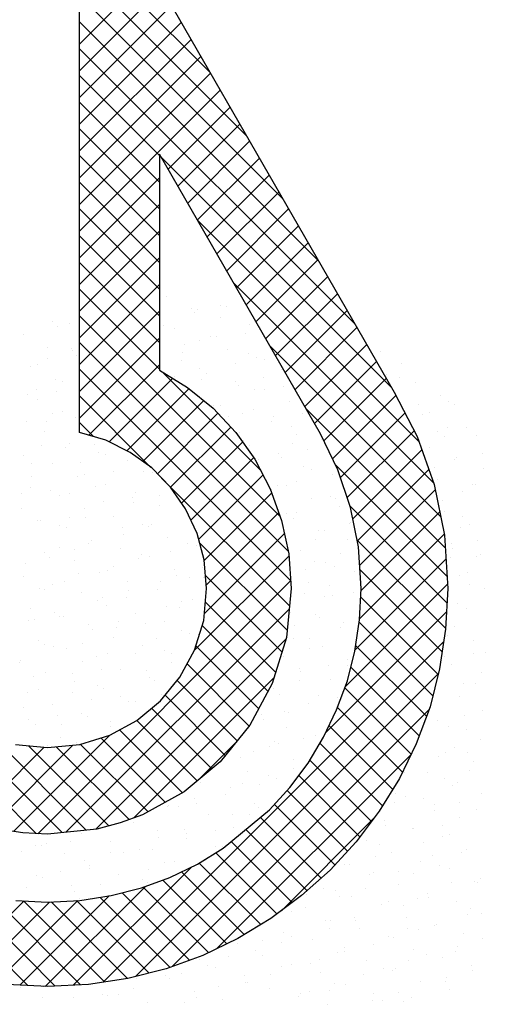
# Model space of a CAD drawing. Extents: x -36528 to 124080, y 290752 to 374852.
# Tile 51 of 66: x 106543 to 107248, y 292616 to 294105. Entities that reach past the tile are written whole.
import ezdxf

# ---------------------------------------------------------------- set-up
doc = ezdxf.new("R2010")
doc.units = 0
doc.header["$LTSCALE"] = 100
doc.layers.get('0').update_dxf_attribs({"linetype": 'CONTINUOUS'})
doc.layers.add('7', color=7, linetype='CONTINUOUS')
doc.layers.add('BL$4----', color=7, linetype='CONTINUOUS')
doc.styles.add('BURO-025', font='BUROFONT.shx', dxfattribs={"height": 250})
doc.styles.add('BURO-035', font='BUROFONT.shx', dxfattribs={"height": 350})
doc.styles.add('BURO-050', font='BUROFONT.shx', dxfattribs={"height": 500})

# ---------------------------------------------------------------- blocks, each defined once
blk = doc.blocks.new('KUIJPERSKLEUR')
at = {"color": 20}
for p, q in [((-172.485, 32.736), (-174.461, 34.712)), ((-171.936, 31.783), (-174.461, 34.308)), ((-174.461, 33.164), (-173.363, 34.262)), ((-174.461, 32.76), (-173.215, 34.005)), ((-171.388, 30.831), (-174.461, 33.903)), ((-174.461, 32.356), (-173.068, 33.749)), ((-170.84, 29.879), (-174.461, 33.499)), ((-174.461, 31.952), (-172.92, 33.492)), ((-174.461, 31.548), (-172.772, 33.236)), ((-170.292, 28.927), (-174.461, 33.095)), ((-174.461, 31.143), (-172.625, 32.979)), ((-174.461, 30.739), (-172.477, 32.723)), ((-173.249, 31.48), (-174.461, 32.691)), ((-174.461, 30.335), (-172.33, 32.466)), ((-173.249, 31.075), (-174.461, 32.287)), ((-173.119, 31.273), (-172.182, 32.21)), ((-173.249, 30.671), (-174.461, 31.883)), ((-172.971, 31.017), (-172.034, 31.953)), ((-172.823, 30.76), (-171.887, 31.697)), ((-173.249, 30.267), (-174.461, 31.479)), ((-169.744, 27.975), (-173.222, 31.452)), ((-172.676, 30.504), (-171.739, 31.44)), ((-174.461, 29.931), (-173.249, 31.143)), ((-172.528, 30.247), (-171.591, 31.184)), ((-173.249, 29.863), (-174.461, 31.075)), ((-172.38, 29.991), (-171.444, 30.927)), ((-174.461, 29.527), (-173.249, 30.738)), ((-173.249, 29.459), (-174.461, 30.671)), ((-172.233, 29.734), (-171.296, 30.671)), ((-169.325, 27.152), (-172.673, 30.5)), ((-172.085, 29.478), (-171.148, 30.414)), ((-174.461, 29.123), (-173.249, 30.334)), ((-173.249, 29.055), (-174.461, 30.266)), ((-171.937, 29.221), (-171.001, 30.158)), ((-174.461, 28.719), (-173.249, 29.93)), ((-173.249, 28.651), (-174.461, 29.862)), ((-171.79, 28.965), (-170.853, 29.901)), ((-171.642, 28.709), (-170.706, 29.645)), ((-174.461, 28.315), (-173.249, 29.526)), ((-169.106, 26.529), (-172.125, 29.547)), ((-173.249, 28.247), (-174.461, 29.458)), ((-171.494, 28.452), (-170.558, 29.389)), ((-174.461, 27.911), (-173.249, 29.122)), ((-171.423, 26.016), (-174.461, 29.054)), ((-171.347, 28.196), (-170.41, 29.132)), ((-171.199, 27.939), (-170.263, 28.876)), ((-174.461, 27.506), (-173.249, 28.718)), ((-171.298, 25.488), (-174.461, 28.65)), ((-171.051, 27.683), (-170.115, 28.619)), ((-168.997, 26.016), (-171.576, 28.594)), ((-174.317, 27.246), (-173.249, 28.314)), ((-170.904, 27.426), (-169.967, 28.363)), ((-171.266, 25.051), (-174.461, 28.246)), ((-171.722, 26.72), (-173.21, 28.208)), ((-174.012, 27.147), (-173.05, 28.109)), ((-170.762, 27.164), (-169.82, 28.106)), ((-173.743, 27.012), (-172.802, 27.952)), ((-173.379, 26.76), (-174.461, 27.842)), ((-173.502, 26.849), (-172.579, 27.771)), ((-170.631, 26.891), (-169.674, 27.848)), ((-173.282, 26.665), (-172.367, 27.58)), ((-168.928, 25.542), (-171.028, 27.642)), ((-170.512, 26.606), (-169.536, 27.582)), ((-174.249, 27.226), (-174.461, 27.438)), ((-173.083, 26.46), (-172.172, 27.37)), ((-170.411, 26.303), (-169.398, 27.316)), ((-172.916, 26.222), (-171.994, 27.144)), ((-170.326, 25.984), (-169.282, 27.028)), ((-172.773, 25.961), (-171.826, 26.908)), ((-168.899, 25.109), (-170.584, 26.794)), ((-170.256, 25.65), (-169.177, 26.729)), ((-171.284, 24.665), (-173.219, 26.6)), ((-172.656, 25.674), (-171.683, 26.647)), ((-172.574, 25.352), (-171.551, 26.375)), ((-170.219, 25.282), (-169.08, 26.421)), ((-172.54, 24.982), (-171.445, 26.077)), ((-168.9, 24.706), (-170.367, 26.173)), ((-170.199, 24.898), (-169.012, 26.085)), ((-172.572, 24.546), (-171.358, 25.759)), ((-168.92, 24.322), (-170.258, 25.659)), ((-170.223, 24.47), (-168.943, 25.75)), ((-171.32, 24.297), (-172.642, 25.619)), ((-172.719, 23.995), (-171.289, 25.424)), ((-170.294, 23.995), (-168.917, 25.372)), ((-168.973, 23.971), (-170.215, 25.213)), ((-174.724, 21.235), (-178.63, 25.141)), ((-175.09, 21.219), (-171.266, 25.044)), ((-171.397, 23.97), (-172.553, 25.126)), ((-170.438, 23.447), (-168.892, 24.993)), ((-175.114, 21.221), (-178.635, 24.743)), ((-169.034, 23.627), (-170.205, 24.798)), ((-174.664, 21.241), (-171.289, 24.617)), ((-171.493, 23.662), (-172.555, 24.724)), ((-170.736, 22.745), (-168.907, 24.574)), ((-171.609, 23.374), (-172.605, 24.37)), ((-169.115, 23.304), (-170.229, 24.418)), ((-174.213, 21.289), (-171.337, 24.164)), ((-174.103, 18.973), (-168.949, 24.127)), ((-171.749, 23.11), (-172.699, 24.06)), ((-169.21, 22.995), (-170.283, 24.068)), ((-171.892, 22.848), (-172.832, 23.788)), ((-169.32, 22.701), (-170.356, 23.737)), ((-173.64, 21.457), (-171.52, 23.578)), ((-173.613, 19.06), (-169.03, 23.643)), ((-172.073, 22.625), (-172.984, 23.537)), ((-169.444, 22.421), (-170.447, 23.424)), ((-172.254, 22.402), (-173.166, 23.314)), ((-172.457, 22.201), (-173.372, 23.116)), ((-173.06, 19.208), (-169.171, 23.097)), ((-169.576, 22.149), (-170.557, 23.13)), ((-172.903, 21.839), (-173.855, 22.791)), ((-172.678, 22.018), (-173.592, 22.932)), ((-169.723, 21.892), (-170.684, 22.853)), ((-174.358, 21.273), (-175.756, 22.671)), ((-175.46, 21.254), (-174.002, 22.711)), ((-173.163, 21.695), (-174.137, 22.668)), ((-176.101, 21.421), (-174.996, 22.526)), ((-175.794, 21.324), (-174.56, 22.557)), ((-174.018, 21.337), (-175.229, 22.548)), ((-173.708, 21.432), (-174.81, 22.534)), ((-173.423, 21.551), (-174.443, 22.571)), ((-172.66, 22.033), (-172.094, 22.599)), ((-169.878, 21.642), (-170.822, 22.587)), ((-172.386, 19.479), (-169.444, 22.42)), ((-170.044, 21.405), (-170.974, 22.334)), ((-170.217, 21.173), (-171.143, 22.099)), ((-170.404, 20.956), (-171.32, 21.872)), ((-170.598, 20.746), (-171.512, 21.66)), ((-170.804, 20.548), (-171.722, 21.466)), ((-171.405, 20.055), (-170.011, 21.449)), ((-171.017, 20.357), (-171.944, 21.284)), ((-171.241, 20.177), (-172.166, 21.102)), ((-171.473, 20.005), (-172.399, 20.931)), ((-174.554, 18.927), (-172.766, 20.715)), ((-171.716, 19.844), (-172.648, 20.775)), ((-175.24, 18.922), (-176.961, 20.643)), ((-171.968, 19.692), (-172.918, 20.641)), ((-174.977, 18.908), (-173.463, 20.422)), ((-172.506, 19.421), (-173.495, 20.41)), ((-172.233, 19.552), (-173.199, 20.518)), ((-174.826, 18.913), (-176.301, 20.388)), ((-174.442, 18.933), (-175.772, 20.263)), ((-175.36, 18.929), (-174.012, 20.277)), ((-172.794, 19.305), (-173.814, 20.325)), ((-176.408, 19.094), (-175.298, 20.203)), ((-176.078, 19.019), (-174.912, 20.185)), ((-175.728, 18.965), (-174.485, 20.208)), ((-174.082, 18.976), (-175.309, 20.204)), ((-173.731, 19.03), (-174.888, 20.187)), ((-173.408, 19.111), (-174.504, 20.207)), ((-173.09, 19.197), (-174.149, 20.256))]:
    blk.add_line(p, q, dxfattribs=at)
at = {"color": 161}
for p, q in [((-173.139, 29.353), (-173.139, 29.353)), ((-172.328, 29.216), (-172.328, 29.216)), ((-172.762, 29.162), (-172.762, 29.162)), ((-172.713, 29.098), (-172.713, 29.098)), ((-172.673, 29.143), (-172.673, 29.143)), ((-172.23, 29.194), (-172.23, 29.194)), ((-174.868, 28.962), (-174.868, 28.962)), ((-174.613, 28.936), (-174.613, 28.936)), ((-172.327, 29.035), (-172.327, 29.035)), ((-171.886, 28.916), (-171.886, 28.916)), ((-175.314, 28.767), (-175.314, 28.767)), ((-174.796, 28.893), (-174.796, 28.893)), ((-171.942, 28.79), (-171.942, 28.79)), ((-169.904, 28.517), (-169.904, 28.517)), ((-169.59, 28.326), (-169.59, 28.326)), ((-169.617, 28.114), (-169.617, 28.114)), ((-169.379, 28.041), (-169.379, 28.041)), ((-169.002, 27.85), (-169.002, 27.85)), ((-168.885, 27.76), (-168.885, 27.76)), ((-168.781, 27.71), (-168.781, 27.71)), ((-169.166, 27.592), (-169.166, 27.592)), ((-168.598, 27.357), (-168.598, 27.357)), ((-168.457, 27.236), (-168.457, 27.236)), ((-168.357, 26.976), (-168.357, 26.976)), ((-168.346, 26.749), (-168.346, 26.749)), ((-168.511, 26.497), (-168.511, 26.497)), ((-168.467, 26.499), (-168.467, 26.499)), ((-168.488, 20.495), (-168.488, 20.495)), ((-168.44, 20.476), (-168.44, 20.476)), ((-168.387, 20.538), (-168.387, 20.538)), ((-168.377, 20.008), (-168.377, 20.008)), ((-168.644, 19.712), (-168.644, 19.712)), ((-168.749, 19.518), (-168.749, 19.518)), ((-168.364, 19.636), (-168.364, 19.636)), ((-168.766, 19.438), (-168.766, 19.438)), ((-168.974, 19.344), (-168.974, 19.344)), ((-168.533, 19.225), (-168.533, 19.225)), ((-168.518, 19.157), (-168.518, 19.157)), ((-169.299, 18.984), (-169.299, 18.984)), ((-168.922, 18.984), (-168.922, 18.984)), ((-168.904, 19.039), (-168.904, 19.039)), ((-168.864, 18.857), (-168.864, 18.857)), ((-170.023, 18.697), (-170.023, 18.697)), ((-169.876, 18.692), (-169.876, 18.692)), ((-169.565, 18.688), (-169.565, 18.688)), ((-169.432, 18.742), (-169.432, 18.742))]:
    blk.add_line(p, q, dxfattribs=at)
at = {"color": 163}
for p, q in [((-173.183, 28.901), (-173.183, 28.901)), ((-173.029, 28.866), (-173.029, 28.866)), ((-170.366, 28.774), (-170.366, 28.774)), ((-172.868, 28.619), (-172.868, 28.619)), ((-172.651, 28.675), (-172.651, 28.675)), ((-172.482, 28.737), (-172.482, 28.737)), ((-172.386, 28.74), (-172.386, 28.74)), ((-174.937, 28.576), (-174.937, 28.576)), ((-174.58, 28.559), (-174.58, 28.559)), ((-174.565, 28.532), (-174.565, 28.532)), ((-172.896, 28.498), (-172.896, 28.498)), ((-172.217, 28.548), (-172.217, 28.548)), ((-171.904, 28.482), (-171.904, 28.482)), ((-175.09, 28.317), (-175.09, 28.317)), ((-174.951, 28.414), (-174.951, 28.414)), ((-174.502, 28.449), (-174.502, 28.449)), ((-172.918, 28.379), (-172.918, 28.379)), ((-172.098, 28.336), (-172.098, 28.336)), ((-171.775, 28.429), (-171.775, 28.429)), ((-171.655, 28.387), (-171.655, 28.387)), ((-175.204, 28.28), (-175.204, 28.28)), ((-172.637, 28.258), (-172.637, 28.258)), ((-172.541, 28.188), (-172.541, 28.188)), ((-171.398, 28.238), (-171.398, 28.238)), ((-169.821, 28.161), (-169.821, 28.161)), ((-174.827, 28.089), (-174.827, 28.089)), ((-174.72, 28.053), (-174.72, 28.053)), ((-173.023, 28.14), (-173.023, 28.14)), ((-172.608, 28.094), (-172.608, 28.094)), ((-172.106, 28.061), (-172.106, 28.061)), ((-171.673, 28.121), (-171.673, 28.121)), ((-175.246, 27.863), (-175.246, 27.863)), ((-175.106, 27.935), (-175.106, 27.935)), ((-174.803, 27.913), (-174.803, 27.913)), ((-172.059, 28.003), (-172.059, 28.003)), ((-171.811, 27.933), (-171.811, 27.933)), ((-171.665, 27.942), (-171.665, 27.942)), ((-171.367, 27.983), (-171.367, 27.983)), ((-175.093, 27.793), (-175.093, 27.793)), ((-171.288, 27.751), (-171.288, 27.751)), ((-169.329, 27.71), (-169.329, 27.71)), ((-174.875, 27.574), (-174.875, 27.574)), ((-174.716, 27.602), (-174.716, 27.602)), ((-172.43, 27.701), (-172.43, 27.701)), ((-172.321, 27.691), (-172.321, 27.691)), ((-171.996, 27.574), (-171.996, 27.574)), ((-171.828, 27.642), (-171.828, 27.642)), ((-171.08, 27.579), (-171.08, 27.579)), ((-175.261, 27.456), (-175.261, 27.456)), ((-174.959, 27.459), (-174.959, 27.459)), ((-174.515, 27.51), (-174.515, 27.51)), ((-172.213, 27.524), (-172.213, 27.524)), ((-171.554, 27.455), (-171.554, 27.455)), ((-171.524, 27.529), (-171.524, 27.529)), ((-169.269, 27.554), (-169.269, 27.554)), ((-174.983, 27.306), (-174.983, 27.306)), ((-172.033, 27.287), (-172.033, 27.287)), ((-171.249, 27.387), (-171.249, 27.387)), ((-171.177, 27.264), (-171.177, 27.264)), ((-169.042, 27.307), (-169.042, 27.307)), ((-168.892, 27.363), (-168.892, 27.363)), ((-174.606, 27.115), (-174.606, 27.115)), ((-171.982, 27.163), (-171.982, 27.163)), ((-171.236, 27.126), (-171.236, 27.126)), ((-170.792, 27.176), (-170.792, 27.176)), ((-168.935, 27.231), (-168.935, 27.231)), ((-175.03, 27.095), (-175.03, 27.095)), ((-174.672, 27.056), (-174.672, 27.056)), ((-174.228, 27.106), (-174.228, 27.106)), ((-174.171, 26.988), (-174.171, 26.988)), ((-171.885, 27.087), (-171.885, 27.087)), ((-171.444, 26.968), (-171.444, 26.968)), ((-171.018, 27.026), (-171.018, 27.026)), ((-169.158, 27.067), (-169.158, 27.067)), ((-175.313, 26.938), (-175.313, 26.938)), ((-175.181, 26.814), (-175.181, 26.814)), ((-174.872, 26.819), (-174.872, 26.819)), ((-174.451, 26.84), (-174.451, 26.84)), ((-174.066, 26.958), (-174.066, 26.958)), ((-173.729, 26.868), (-173.729, 26.868)), ((-171.746, 26.884), (-171.746, 26.884)), ((-171.404, 26.908), (-171.404, 26.908)), ((-168.781, 26.876), (-168.781, 26.876)), ((-168.754, 26.903), (-168.754, 26.903)), ((-173.94, 26.703), (-173.94, 26.703)), ((-173.487, 26.703), (-173.487, 26.703)), ((-173.352, 26.677), (-173.352, 26.677)), ((-171.067, 26.777), (-171.067, 26.777)), ((-170.949, 26.722), (-170.949, 26.722)), ((-169.09, 26.752), (-169.09, 26.752)), ((-175.184, 26.616), (-175.184, 26.616)), ((-174.495, 26.628), (-174.495, 26.628)), ((-174.384, 26.652), (-174.384, 26.652)), ((-171.173, 26.547), (-171.173, 26.547)), ((-170.632, 26.65), (-170.632, 26.65)), ((-169.048, 26.58), (-169.048, 26.58)), ((-175.203, 26.451), (-175.203, 26.451)), ((-174.894, 26.41), (-174.894, 26.41)), ((-174.22, 26.479), (-174.22, 26.479)), ((-174.06, 26.501), (-174.06, 26.501)), ((-173.619, 26.381), (-173.619, 26.381)), ((-171.902, 26.43), (-171.902, 26.43)), ((-171.559, 26.429), (-171.559, 26.429)), ((-171.458, 26.48), (-171.458, 26.48)), ((-171.333, 26.481), (-171.333, 26.481)), ((-168.671, 26.389), (-168.671, 26.389)), ((-175.338, 26.36), (-175.338, 26.36)), ((-174.762, 26.332), (-174.762, 26.332)), ((-174.606, 26.361), (-174.606, 26.361)), ((-174.097, 26.249), (-174.097, 26.249)), ((-173.653, 26.299), (-173.653, 26.299)), ((-173.642, 26.224), (-173.642, 26.224)), ((-173.256, 26.342), (-173.256, 26.342)), ((-170.956, 26.29), (-170.956, 26.29)), ((-170.661, 26.318), (-170.661, 26.318)), ((-170.594, 26.292), (-170.594, 26.292)), ((-168.976, 26.257), (-168.976, 26.257)), ((-175.339, 26.137), (-175.339, 26.137)), ((-174.385, 26.141), (-174.385, 26.141)), ((-173.242, 26.19), (-173.242, 26.19)), ((-172.856, 26.137), (-172.856, 26.137)), ((-171.328, 26.068), (-171.328, 26.068)), ((-171.171, 26.076), (-171.171, 26.076)), ((-170.521, 26.163), (-170.521, 26.163)), ((-168.937, 26.093), (-168.937, 26.093)), ((-175.092, 25.964), (-175.092, 25.964)), ((-175.05, 25.956), (-175.05, 25.956)), ((-174.606, 26.007), (-174.606, 26.007)), ((-174.375, 26), (-174.375, 26)), ((-173.95, 26.014), (-173.95, 26.014)), ((-171.223, 25.994), (-171.223, 25.994)), ((-170.364, 25.931), (-170.364, 25.931)), ((-168.666, 26.019), (-168.666, 26.019)), ((-174.761, 25.882), (-174.761, 25.882)), ((-174.651, 25.844), (-174.651, 25.844)), ((-173.809, 25.845), (-173.809, 25.845)), ((-173.508, 25.894), (-173.508, 25.894)), ((-173.411, 25.863), (-173.411, 25.863)), ((-173.365, 25.895), (-173.365, 25.895)), ((-170.846, 25.803), (-170.846, 25.803)), ((-170.749, 25.813), (-170.749, 25.813)), ((-170.374, 25.915), (-170.374, 25.915)), ((-168.689, 25.854), (-168.689, 25.854)), ((-168.56, 25.902), (-168.56, 25.902)), ((-174.274, 25.654), (-174.274, 25.654)), ((-173.796, 25.745), (-173.796, 25.745)), ((-173.131, 25.703), (-173.131, 25.703)), ((-171.327, 25.623), (-171.327, 25.623)), ((-170.883, 25.673), (-170.883, 25.673)), ((-170.411, 25.676), (-170.411, 25.676)), ((-168.435, 25.657), (-168.435, 25.657)), ((-174.982, 25.477), (-174.982, 25.477)), ((-174.763, 25.553), (-174.763, 25.553)), ((-174.53, 25.521), (-174.53, 25.521)), ((-174.319, 25.603), (-174.319, 25.603)), ((-173.839, 25.527), (-173.839, 25.527)), ((-173.078, 25.492), (-173.078, 25.492)), ((-172.832, 25.608), (-172.832, 25.608)), ((-172.696, 25.576), (-172.696, 25.576)), ((-171.112, 25.507), (-171.112, 25.507)), ((-168.827, 25.606), (-168.827, 25.606)), ((-168.821, 25.54), (-168.821, 25.54)), ((-174.915, 25.403), (-174.915, 25.403)), ((-174.541, 25.357), (-174.541, 25.357)), ((-173.566, 25.384), (-173.566, 25.384)), ((-173.522, 25.442), (-173.522, 25.442)), ((-173.398, 25.407), (-173.398, 25.407)), ((-170.904, 25.334), (-170.904, 25.334)), ((-170.518, 25.452), (-170.518, 25.452)), ((-168.845, 25.4), (-168.845, 25.4)), ((-168.45, 25.415), (-168.45, 25.415)), ((-168.401, 25.45), (-168.401, 25.45)), ((-175.272, 25.311), (-175.272, 25.311)), ((-174.031, 25.199), (-174.031, 25.199)), ((-173.951, 25.266), (-173.951, 25.266)), ((-173.021, 25.216), (-173.021, 25.216)), ((-172.601, 25.247), (-172.601, 25.247)), ((-171.04, 25.219), (-171.04, 25.219)), ((-170.735, 25.316), (-170.735, 25.316)), ((-170.596, 25.269), (-170.596, 25.269)), ((-170.3, 25.189), (-170.3, 25.189)), ((-168.59, 25.178), (-168.59, 25.178)), ((-175.306, 25.117), (-175.306, 25.117)), ((-174.684, 25.042), (-174.684, 25.042)), ((-174.475, 25.149), (-174.475, 25.149)), ((-174.164, 25.166), (-174.164, 25.166)), ((-173.729, 25.04), (-173.729, 25.04)), ((-173.234, 25.038), (-173.234, 25.038)), ((-172.987, 25.129), (-172.987, 25.129)), ((-172.79, 25.088), (-172.79, 25.088)), ((-172.586, 25.089), (-172.586, 25.089)), ((-168.716, 25.119), (-168.716, 25.119)), ((-175.07, 24.924), (-175.07, 24.924)), ((-174.985, 24.907), (-174.985, 24.907)), ((-174.871, 24.99), (-174.871, 24.99)), ((-173.72, 24.905), (-173.72, 24.905)), ((-173.287, 24.92), (-173.287, 24.92)), ((-171.002, 25.019), (-171.002, 25.019)), ((-170.673, 24.973), (-170.673, 24.973)), ((-168.558, 24.996), (-168.558, 24.996)), ((-168.339, 24.928), (-168.339, 24.928)), ((-174.43, 24.87), (-174.43, 24.87)), ((-174.188, 24.746), (-174.188, 24.746)), ((-174.106, 24.787), (-174.106, 24.787)), ((-173.744, 24.796), (-173.744, 24.796)), ((-172.91, 24.729), (-172.91, 24.729)), ((-172.756, 24.768), (-172.756, 24.768)), ((-171.059, 24.855), (-171.059, 24.855)), ((-170.752, 24.815), (-170.752, 24.815)), ((-170.625, 24.829), (-170.625, 24.829)), ((-170.308, 24.866), (-170.308, 24.866)), ((-175.196, 24.63), (-175.196, 24.63)), ((-174.053, 24.679), (-174.053, 24.679)), ((-173.142, 24.65), (-173.142, 24.65)), ((-172.947, 24.634), (-172.947, 24.634)), ((-168.745, 24.7), (-168.745, 24.7)), ((-168.606, 24.632), (-168.606, 24.632)), ((-175.225, 24.445), (-175.225, 24.445)), ((-175.141, 24.453), (-175.141, 24.453)), ((-174.839, 24.563), (-174.839, 24.563)), ((-174.761, 24.503), (-174.761, 24.503)), ((-174.697, 24.504), (-174.697, 24.504)), ((-173.618, 24.553), (-173.618, 24.553)), ((-173.177, 24.433), (-173.177, 24.433)), ((-171.262, 24.573), (-171.262, 24.573)), ((-170.891, 24.532), (-170.891, 24.532)), ((-170.828, 24.494), (-170.828, 24.494)), ((-174.32, 24.383), (-174.32, 24.383)), ((-174.261, 24.308), (-174.261, 24.308)), ((-173.9, 24.342), (-173.9, 24.342)), ((-173.875, 24.426), (-173.875, 24.426)), ((-173.456, 24.392), (-173.456, 24.392)), ((-172.911, 24.289), (-172.911, 24.289)), ((-171.213, 24.376), (-171.213, 24.376)), ((-170.514, 24.342), (-170.514, 24.342)), ((-170.465, 24.412), (-170.465, 24.412)), ((-168.78, 24.351), (-168.78, 24.351)), ((-175.085, 24.143), (-175.085, 24.143)), ((-173.943, 24.192), (-173.943, 24.192)), ((-173.296, 24.171), (-173.296, 24.171)), ((-172.8, 24.242), (-172.8, 24.242)), ((-172.659, 24.231), (-172.659, 24.231)), ((-171.222, 24.165), (-171.222, 24.165)), ((-170.975, 24.17), (-170.975, 24.17)), ((-170.249, 24.24), (-170.249, 24.24)), ((-168.9, 24.221), (-168.9, 24.221)), ((-168.495, 24.145), (-168.495, 24.145)), ((-174.994, 24.084), (-174.994, 24.084)), ((-174.854, 24.05), (-174.854, 24.05)), ((-174.65, 24.016), (-174.65, 24.016)), ((-174.41, 24.1), (-174.41, 24.1)), ((-173.508, 24.066), (-173.508, 24.066)), ((-173.169, 23.989), (-173.169, 23.989)), ((-170.983, 24.015), (-170.983, 24.015)), ((-170.781, 24.045), (-170.781, 24.045)), ((-175.352, 23.847), (-175.352, 23.847)), ((-174.209, 23.896), (-174.209, 23.896)), ((-174.03, 23.947), (-174.03, 23.947)), ((-173.613, 23.938), (-173.613, 23.938)), ((-173.066, 23.946), (-173.066, 23.946)), ((-171.368, 23.897), (-171.368, 23.897)), ((-170.404, 23.854), (-170.404, 23.854)), ((-168.936, 23.897), (-168.936, 23.897)), ((-168.493, 23.947), (-168.493, 23.947)), ((-168.321, 23.966), (-168.321, 23.966)), ((-175.364, 23.808), (-175.364, 23.808)), ((-174.415, 23.829), (-174.415, 23.829)), ((-174.123, 23.696), (-174.123, 23.696)), ((-173.832, 23.705), (-173.832, 23.705)), ((-173.451, 23.692), (-173.451, 23.692)), ((-173.066, 23.81), (-173.066, 23.81)), ((-171.131, 23.716), (-171.131, 23.716)), ((-170.687, 23.766), (-170.687, 23.766)), ((-170.404, 23.761), (-170.404, 23.761)), ((-168.826, 23.777), (-168.826, 23.777)), ((-175.149, 23.605), (-175.149, 23.605)), ((-174.975, 23.656), (-174.975, 23.656)), ((-174.566, 23.646), (-174.566, 23.646)), ((-173.397, 23.579), (-173.397, 23.579)), ((-173.325, 23.535), (-173.325, 23.535)), ((-171.137, 23.536), (-171.137, 23.536)), ((-171.112, 23.678), (-171.112, 23.678)), ((-170.67, 23.558), (-170.67, 23.558)), ((-168.385, 23.658), (-168.385, 23.658)), ((-175.076, 23.404), (-175.076, 23.404)), ((-174.54, 23.529), (-174.54, 23.529)), ((-174.184, 23.468), (-174.184, 23.468)), ((-174.099, 23.409), (-174.099, 23.409)), ((-171.641, 23.474), (-171.641, 23.474)), ((-171.523, 23.419), (-171.523, 23.419)), ((-168.649, 23.493), (-168.649, 23.493)), ((-168.476, 23.487), (-168.476, 23.487)), ((-175.241, 23.36), (-175.241, 23.36)), ((-174.57, 23.35), (-174.57, 23.35)), ((-174.279, 23.243), (-174.279, 23.243)), ((-173.835, 23.293), (-173.835, 23.293)), ((-173.22, 23.331), (-173.22, 23.331)), ((-171.436, 23.318), (-171.436, 23.318)), ((-170.843, 23.312), (-170.843, 23.312)), ((-170.559, 23.282), (-170.559, 23.282)), ((-168.716, 23.29), (-168.716, 23.29)), ((-175.303, 23.126), (-175.303, 23.126)), ((-174.864, 23.169), (-174.864, 23.169)), ((-173.722, 23.218), (-173.722, 23.218)), ((-173.606, 23.213), (-173.606, 23.213)), ((-171.001, 23.191), (-171.001, 23.191)), ((-168.361, 23.09), (-168.361, 23.09)), ((-175.232, 22.95), (-175.232, 22.95)), ((-174.789, 23.001), (-174.789, 23.001)), ((-174.429, 23.042), (-174.429, 23.042)), ((-174.339, 22.989), (-174.339, 22.989)), ((-171.797, 23.02), (-171.797, 23.02)), ((-171.703, 23.022), (-171.703, 23.022)), ((-171.678, 22.94), (-171.678, 22.94)), ((-171.353, 23.07), (-171.353, 23.07)), ((-171.292, 23.057), (-171.292, 23.057)), ((-168.63, 23.008), (-168.63, 23.008)), ((-175.131, 22.873), (-175.131, 22.873)), ((-174.725, 22.871), (-174.725, 22.871)), ((-173.991, 22.839), (-173.991, 22.839)), ((-173.988, 22.922), (-173.988, 22.922)), ((-171.326, 22.831), (-171.326, 22.831)), ((-170.713, 22.803), (-170.713, 22.803)), ((-169.04, 22.93), (-169.04, 22.93)), ((-168.871, 22.848), (-168.871, 22.848)), ((-168.605, 22.803), (-168.605, 22.803)), ((-174.754, 22.682), (-174.754, 22.682)), ((-172.033, 22.654), (-172.033, 22.654)), ((-171.066, 22.667), (-171.066, 22.667)), ((-170.891, 22.704), (-170.891, 22.704)), ((-168.4, 22.647), (-168.4, 22.647)), ((-174.945, 22.547), (-174.945, 22.547)), ((-174.501, 22.597), (-174.501, 22.597)), ((-171.592, 22.535), (-171.592, 22.535)), ((-171.509, 22.616), (-171.509, 22.616)), ((-171.447, 22.578), (-171.447, 22.578)), ((-168.785, 22.529), (-168.785, 22.529)), ((-172.019, 22.374), (-172.019, 22.374)), ((-171.832, 22.461), (-171.832, 22.461)), ((-171.215, 22.344), (-171.215, 22.344)), ((-169.027, 22.394), (-169.027, 22.394)), ((-168.929, 22.443), (-168.929, 22.443)), ((-168.584, 22.444), (-168.584, 22.444)), ((-171.222, 22.213), (-171.222, 22.213)), ((-168.495, 22.316), (-168.495, 22.316)), ((-171.923, 22.167), (-171.923, 22.167)), ((-171.601, 22.099), (-171.601, 22.099)), ((-171.482, 22.048), (-171.482, 22.048)), ((-169.537, 22.152), (-169.537, 22.152)), ((-169.196, 22.147), (-169.196, 22.147)), ((-168.94, 22.05), (-168.94, 22.05)), ((-168.554, 22.168), (-168.554, 22.168)), ((-172.624, 21.998), (-172.624, 21.998)), ((-172.175, 21.921), (-172.175, 21.921)), ((-171.987, 21.982), (-171.987, 21.982)), ((-171.732, 21.971), (-171.732, 21.971)), ((-168.819, 21.956), (-168.819, 21.956)), ((-168.74, 21.99), (-168.74, 21.99)), ((-172.72, 21.757), (-172.72, 21.757)), ((-172.247, 21.807), (-172.247, 21.807)), ((-169.673, 21.826), (-169.673, 21.826)), ((-169.527, 21.78), (-169.527, 21.78)), ((-169.25, 21.748), (-169.25, 21.748)), ((-168.384, 21.829), (-168.384, 21.829)), ((-173.129, 21.628), (-173.129, 21.628)), ((-173.106, 21.64), (-173.106, 21.64)), ((-172.955, 21.631), (-172.955, 21.631)), ((-172.685, 21.679), (-172.685, 21.679)), ((-171.812, 21.68), (-171.812, 21.68)), ((-171.756, 21.621), (-171.756, 21.621)), ((-169.693, 21.698), (-169.693, 21.698)), ((-169.086, 21.66), (-169.086, 21.66)), ((-168.709, 21.689), (-168.709, 21.689)), ((-172.514, 21.511), (-172.514, 21.511)), ((-172.142, 21.503), (-172.142, 21.503)), ((-171.888, 21.517), (-171.888, 21.517)), ((-169.095, 21.571), (-169.095, 21.571)), ((-168.708, 21.469), (-168.708, 21.469)), ((-168.452, 21.587), (-168.452, 21.587)), ((-173.639, 21.386), (-173.639, 21.386)), ((-172.137, 21.32), (-172.137, 21.32)), ((-169.851, 21.419), (-169.851, 21.419)), ((-169.828, 21.347), (-169.828, 21.347)), ((-168.962, 21.345), (-168.962, 21.345)), ((-174.422, 21.221), (-174.422, 21.221)), ((-173.28, 21.27), (-173.28, 21.27)), ((-173.261, 21.161), (-173.261, 21.161)), ((-172.875, 21.278), (-172.875, 21.278)), ((-172.841, 21.225), (-172.841, 21.225)), ((-172.398, 21.275), (-172.398, 21.275)), ((-169.416, 21.293), (-169.416, 21.293)), ((-169.406, 21.294), (-169.406, 21.294)), ((-168.975, 21.173), (-168.975, 21.173)), ((-168.864, 21.21), (-168.864, 21.21)), ((-175.13, 21.044), (-175.13, 21.044)), ((-175.036, 21.044), (-175.036, 21.044)), ((-174.958, 21.073), (-174.958, 21.073)), ((-174.592, 21.094), (-174.592, 21.094)), ((-173.988, 21.094), (-173.988, 21.094)), ((-172.845, 21.143), (-172.845, 21.143)), ((-172.403, 21.024), (-172.403, 21.024)), ((-172.296, 21.024), (-172.296, 21.024)), ((-170.118, 21.123), (-170.118, 21.123)), ((-169.916, 21.052), (-169.916, 21.052)), ((-169.249, 21.092), (-169.249, 21.092)), ((-175.344, 20.955), (-175.344, 20.955)), ((-174.689, 20.924), (-174.689, 20.924)), ((-173.994, 20.936), (-173.994, 20.936)), ((-173.795, 20.932), (-173.795, 20.932)), ((-173.546, 20.974), (-173.546, 20.974)), ((-173.351, 20.983), (-173.351, 20.983)), ((-170.36, 21.002), (-170.36, 21.002)), ((-169.983, 20.868), (-169.983, 20.868)), ((-169.741, 20.932), (-169.741, 20.932)), ((-169.119, 20.891), (-169.119, 20.891)), ((-168.675, 20.941), (-168.675, 20.941)), ((-168.598, 20.982), (-168.598, 20.982)), ((-174.379, 20.818), (-174.379, 20.818)), ((-174.312, 20.734), (-174.312, 20.734)), ((-173.169, 20.783), (-173.169, 20.783)), ((-173.03, 20.799), (-173.03, 20.799)), ((-172.554, 20.821), (-172.554, 20.821)), ((-170.449, 20.756), (-170.449, 20.756)), ((-170.368, 20.75), (-170.368, 20.75)), ((-169.306, 20.806), (-169.306, 20.806)), ((-169.018, 20.731), (-169.018, 20.731)), ((-175.113, 20.594), (-175.113, 20.594)), ((-175.02, 20.557), (-175.02, 20.557)), ((-174.748, 20.64), (-174.748, 20.64)), ((-174.305, 20.69), (-174.305, 20.69)), ((-173.877, 20.607), (-173.877, 20.607)), ((-173.415, 20.682), (-173.415, 20.682)), ((-173.064, 20.579), (-173.064, 20.579)), ((-170.072, 20.599), (-170.072, 20.599)), ((-170.007, 20.636), (-170.007, 20.636)), ((-169.628, 20.649), (-169.628, 20.649)), ((-169.404, 20.613), (-169.404, 20.613)), ((-168.865, 20.686), (-168.865, 20.686)), ((-174.578, 20.437), (-174.578, 20.437)), ((-174.149, 20.457), (-174.149, 20.457)), ((-173.507, 20.529), (-173.507, 20.529)), ((-173.436, 20.487), (-173.436, 20.487)), ((-169.63, 20.445), (-169.63, 20.445)), ((-168.831, 20.487), (-168.831, 20.487)), ((-175.258, 20.398), (-175.258, 20.398)), ((-174.534, 20.34), (-174.534, 20.34)), ((-174.017, 20.287), (-174.017, 20.287)), ((-171.026, 20.306), (-171.026, 20.306)), ((-170.773, 20.396), (-170.773, 20.396)), ((-170.582, 20.357), (-170.582, 20.357)), ((-170.523, 20.271), (-170.523, 20.271)), ((-170.338, 20.269), (-170.338, 20.269)), ((-170.137, 20.389), (-170.137, 20.389)), ((-169.195, 20.319), (-169.195, 20.319)), ((-174.461, 20.237), (-174.461, 20.237)), ((-174.201, 20.246), (-174.201, 20.246)), ((-169.897, 20.149), (-169.897, 20.149)), ((-169.785, 20.195), (-169.785, 20.195)), ((-169.559, 20.134), (-169.559, 20.134)), ((-169.341, 20.245), (-169.341, 20.245)), ((-169.173, 20.252), (-169.173, 20.252)), ((-168.754, 20.199), (-168.754, 20.199)), ((-171.535, 20.064), (-171.535, 20.064)), ((-171.256, 20.047), (-171.256, 20.047)), ((-171.04, 20.099), (-171.04, 20.099)), ((-168.595, 19.997), (-168.595, 19.997)), ((-168.544, 20.084), (-168.544, 20.084)), ((-170.738, 19.903), (-170.738, 19.903)), ((-170.663, 19.909), (-170.663, 19.909)), ((-170.294, 19.953), (-170.294, 19.953)), ((-170.292, 19.91), (-170.292, 19.91)), ((-169.52, 19.958), (-169.52, 19.958)), ((-169.085, 19.831), (-169.085, 19.831)), ((-169.053, 19.842), (-169.053, 19.842)), ((-171.37, 19.732), (-171.37, 19.732)), ((-170.678, 19.792), (-170.678, 19.792)), ((-170.228, 19.782), (-170.228, 19.782)), ((-169.786, 19.662), (-169.786, 19.662)), ((-169.497, 19.791), (-169.497, 19.791)), ((-169.328, 19.773), (-169.328, 19.773)), ((-172.072, 19.563), (-172.072, 19.563)), ((-171.692, 19.61), (-171.692, 19.61)), ((-171.411, 19.568), (-171.411, 19.568)), ((-171.248, 19.661), (-171.248, 19.661)), ((-170.929, 19.612), (-170.929, 19.612)), ((-170.007, 19.549), (-170.007, 19.549)), ((-169.713, 19.655), (-169.713, 19.655)), ((-172.201, 19.368), (-172.201, 19.368)), ((-171.796, 19.45), (-171.796, 19.45)), ((-171.695, 19.372), (-171.695, 19.372)), ((-170.552, 19.421), (-170.552, 19.421)), ((-170.451, 19.499), (-170.451, 19.499)), ((-170.447, 19.431), (-170.447, 19.431)), ((-169.409, 19.471), (-169.409, 19.471)), ((-169.21, 19.388), (-169.21, 19.388)), ((-173.98, 19.272), (-173.98, 19.272)), ((-172.645, 19.318), (-172.645, 19.318)), ((-172.53, 19.226), (-172.53, 19.226)), ((-171.26, 19.245), (-171.26, 19.245)), ((-170.96, 19.257), (-170.96, 19.257)), ((-170.832, 19.313), (-170.832, 19.313)), ((-170.117, 19.295), (-170.117, 19.295)), ((-169.483, 19.294), (-169.483, 19.294)), ((-173.155, 19.076), (-173.155, 19.076)), ((-172.915, 19.108), (-172.915, 19.108)), ((-172.403, 19.195), (-172.403, 19.195)), ((-171.961, 19.076), (-171.961, 19.076)), ((-171.566, 19.089), (-171.566, 19.089)), ((-171.404, 19.207), (-171.404, 19.207)), ((-170.819, 19.125), (-170.819, 19.125)), ((-170.163, 19.096), (-170.163, 19.096)), ((-169.868, 19.176), (-169.868, 19.176)), ((-169.719, 19.146), (-169.719, 19.146)), ((-169.676, 19.175), (-169.676, 19.175)), ((-173.599, 19.026), (-173.599, 19.026)), ((-173.104, 19.026), (-173.104, 19.026)), ((-171.951, 18.971), (-171.951, 18.971)), ((-171.914, 18.965), (-171.914, 18.965)), ((-170.601, 18.952), (-170.601, 18.952)), ((-170.442, 18.934), (-170.442, 18.934)), ((-175.349, 18.895), (-175.349, 18.895)), ((-174.998, 18.903), (-174.998, 18.903)), ((-174.108, 18.784), (-174.108, 18.784)), ((-173.87, 18.785), (-173.87, 18.785)), ((-173.649, 18.884), (-173.649, 18.884)), ((-172.727, 18.835), (-172.727, 18.835)), ((-172.358, 18.915), (-172.358, 18.915)), ((-171.584, 18.885), (-171.584, 18.885)), ((-171.117, 18.803), (-171.117, 18.803)), ((-170.987, 18.834), (-170.987, 18.834)), ((-170.673, 18.854), (-170.673, 18.854)), ((-170.007, 18.808), (-170.007, 18.808)), ((-169.637, 18.815), (-169.637, 18.815)), ((-175.013, 18.736), (-175.013, 18.736)), ((-174.552, 18.734), (-174.552, 18.734)), ((-174.034, 18.766), (-174.034, 18.766)), ((-173.435, 18.659), (-173.435, 18.659)), ((-172.867, 18.673), (-172.867, 18.673)), ((-172.685, 18.747), (-172.685, 18.747)), ((-172.292, 18.708), (-172.292, 18.708)), ((-171.149, 18.758), (-171.149, 18.758)), ((-170.708, 18.638), (-170.708, 18.638))]:
    blk.add_line(p, q, dxfattribs=at)
at = {"layer": '7', "color": 20, "linetype": 'CONTINUOUS'}
for p, q in [((-174.461, 36.169), (-169.7, 27.898)), ((-174.461, 27.289), (-174.461, 36.169)), ((-170.813, 27.269), (-173.249, 31.5)), ((-173.249, 31.5), (-173.249, 28.232)), ((-173.249, 28.232), (-172.824, 27.97)), ((-172.824, 27.97), (-172.437, 27.655)), ((-169.7, 27.898), (-169.353, 27.23)), ((-172.437, 27.655), (-172.097, 27.289)), ((-174.061, 27.171), (-174.461, 27.289)), ((-172.097, 27.289), (-171.808, 26.883)), ((-170.551, 26.726), (-170.813, 27.269)), ((-173.694, 26.987), (-174.061, 27.171)), ((-169.353, 27.23), (-169.097, 26.503)), ((-173.367, 26.752), (-173.694, 26.987)), ((-171.808, 26.883), (-171.573, 26.438)), ((-173.085, 26.464), (-173.367, 26.752)), ((-170.361, 26.156), (-170.551, 26.726)), ((-172.856, 26.136), (-173.085, 26.464)), ((-171.573, 26.438), (-171.403, 25.959)), ((-169.097, 26.503), (-168.94, 25.737)), ((-172.68, 25.763), (-172.856, 26.136)), ((-170.237, 25.56), (-170.361, 26.156)), ((-171.403, 25.959), (-171.291, 25.455)), ((-172.575, 25.364), (-172.68, 25.763)), ((-168.94, 25.737), (-168.888, 24.931)), ((-170.198, 24.931), (-170.237, 25.56)), ((-172.536, 24.931), (-172.575, 25.364)), ((-171.291, 25.455), (-171.259, 24.931)), ((-172.581, 24.447), (-172.536, 24.931)), ((-171.259, 24.931), (-171.33, 24.185)), ((-170.224, 24.453), (-170.198, 24.931)), ((-168.888, 24.931), (-168.921, 24.316)), ((-172.719, 23.995), (-172.581, 24.447)), ((-170.296, 23.982), (-170.224, 24.453)), ((-168.921, 24.316), (-169.012, 23.713)), ((-171.33, 24.185), (-171.547, 23.491)), ((-172.941, 23.589), (-172.719, 23.995)), ((-170.407, 23.53), (-170.296, 23.982)), ((-169.012, 23.713), (-169.156, 23.137)), ((-173.236, 23.229), (-172.941, 23.589)), ((-171.547, 23.491), (-171.881, 22.862)), ((-170.571, 23.091), (-170.407, 23.53)), ((-173.59, 22.934), (-173.236, 23.229)), ((-170.767, 22.678), (-170.571, 23.091)), ((-169.156, 23.137), (-169.366, 22.58)), ((-174.002, 22.711), (-173.59, 22.934)), ((-171.881, 22.862), (-172.332, 22.305)), ((-174.454, 22.567), (-174.002, 22.711)), ((-171.003, 22.286), (-170.767, 22.678)), ((-175.43, 22.567), (-174.945, 22.522)), ((-174.945, 22.522), (-174.454, 22.567)), ((-169.366, 22.58), (-169.621, 22.056)), ((-172.332, 22.305), (-172.876, 21.854)), ((-171.278, 21.919), (-171.003, 22.286)), ((-169.621, 22.056), (-169.929, 21.559)), ((-171.586, 21.579), (-171.278, 21.919)), ((-172.876, 21.854), (-173.505, 21.506)), ((-173.505, 21.506), (-173.845, 21.382)), ((-172.287, 21.002), (-171.586, 21.579)), ((-169.929, 21.559), (-170.276, 21.094)), ((-173.845, 21.382), (-174.199, 21.29)), ((-175.319, 21.231), (-175.685, 21.29)), ((-174.945, 21.212), (-175.319, 21.231)), ((-174.199, 21.29), (-174.945, 21.212)), ((-170.276, 21.094), (-170.669, 20.668)), ((-172.673, 20.76), (-172.287, 21.002)), ((-173.092, 20.557), (-172.673, 20.76)), ((-173.524, 20.4), (-173.092, 20.557)), ((-170.669, 20.668), (-171.101, 20.282)), ((-174.454, 20.21), (-173.983, 20.282)), ((-173.983, 20.282), (-173.524, 20.4)), ((-171.101, 20.282), (-171.566, 19.935)), ((-175.423, 20.21), (-174.945, 20.184)), ((-174.945, 20.184), (-174.454, 20.21)), ((-171.566, 19.935), (-172.064, 19.634)), ((-172.064, 19.634), (-172.594, 19.378)), ((-172.594, 19.378), (-173.151, 19.175)), ((-173.151, 19.175), (-173.727, 19.031)), ((-174.945, 18.907), (-175.561, 18.939)), ((-174.323, 18.939), (-174.945, 18.907)), ((-173.727, 19.031), (-174.323, 18.939))]:
    blk.add_line(p, q, dxfattribs=at)
at = {"color": 150, "style": 'BURO-025'}
for tag, p in [('TKSCHAAL', (-167, 67)), ('TKBLADNR', (-124, 67)), ('TKDATCREAT', (-81, 67)), ('TKDATA', (-30, 67)), ('TKINIT', (-30, 58)), ('PRPRLEID', (-30, 49)), ('PRGRLEID', (-30, 40))]:
    blk.add_attdef(tag, p, '', height=2.5, dxfattribs=at)
at = {"color": 3, "style": 'BURO-035'}
for tag, p in [('PROMSCHR', (-177, 55)), ('TK1OMSCHR', (-177, 42))]:
    blk.add_attdef(tag, p, '', height=3.5, dxfattribs=at)
at = {"color": 1, "style": 'BURO-025'}
blk.add_attdef('TKFILE', (-4, 40), '', height=2.5, rotation=90, dxfattribs=at)
blk.add_attdef('PRNAAM', (-30, 31.5), '', height=2.5, dxfattribs=at)
at = {"color": 4, "style": 'BURO-050'}
blk.add_attdef('TKTEKNR', (-48, 19), '', height=5, dxfattribs=at)

msp = doc.modelspace()

# ---------------------------------------------------------------- block references
at = {"layer": 'BL$4----', "xscale": 100, "yscale": 100, "zscale": 100}
msp.add_blockref('KUIJPERSKLEUR', (124079.808, 290752.102), dxfattribs=at)

doc.saveas('drawing.dxf')
